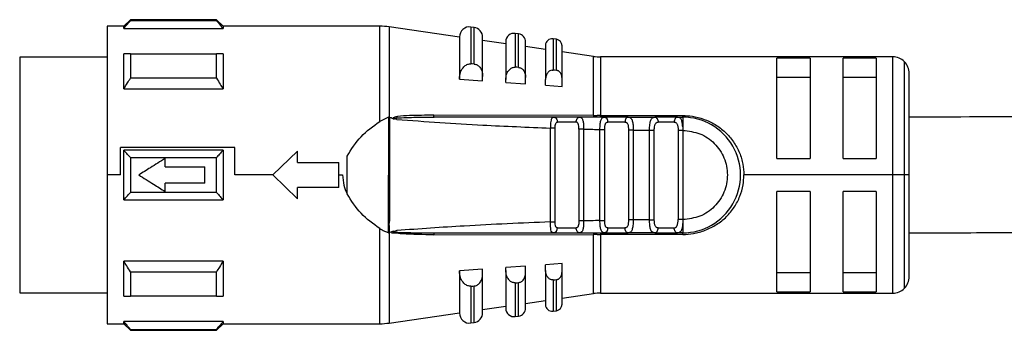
# Model space of a CAD drawing. Header units: millimetres. Extents: x -498 to 2211, y 417 to 918.
# Tile 18 of 23: x 1146 to 1206, y 649 to 668. Entities that reach past the tile are written whole.
import ezdxf

# ---------------------------------------------------------------- set-up
doc = ezdxf.new("R2010")
doc.units = ezdxf.units.MM

# ---------------------------------------------------------------- blocks, each defined once
blk = doc.blocks.new('Drawing View6')
at = {"color": 7, "linetype": 'Continuous', "lineweight": 25}
for p, q in [((-616.15, -1.095), (-617.15, -1.095)), ((-617.15, -1.095), (-617.15, -10.095)), ((-615.75, -0.695), (-616.15, -1.095)), ((-616.15, -1.221), (-616.15, -1.095)), ((-610.55, -0.695), (-615.75, -0.695)), ((-610.55, -0.755), (-615.75, -0.755)), ((-610.15, -1.095), (-610.55, -0.695)), ((-610.55, -0.755), (-610.55, -0.695)), ((-600.673, -1.095), (-610.15, -1.095)), ((-610.15, -1.095), (-610.15, -1.221)), ((-600.673, -6.859), (-600.673, -1.095)), ((-595.85, -1.748), (-600.104, -1.136)), ((-600.104, -1.136), (-600.104, -6.604)), ((-594.965, -1.168), (-595.165, -1.14)), ((-595.165, -1.14), (-595.165, -3.366)), ((-594.965, -3.381), (-594.965, -1.168)), ((-616.15, -1.221), (-610.15, -1.221)), ((-595.85, -1.734), (-595.85, -4.271)), ((-594.45, -4.127), (-594.45, -1.762)), ((-592.279, -1.555), (-592.479, -1.526)), ((-592.279, -3.586), (-592.279, -1.555)), ((-593.05, -2.151), (-594.45, -1.95)), ((-593.05, -2.021), (-593.05, -4.308)), ((-591.85, -4.197), (-591.85, -2.05)), ((-590.65, -2.497), (-591.85, -2.324)), ((-590.65, -2.251), (-590.65, -4.324)), ((-589.993, -1.884), (-590.193, -1.855)), ((-589.993, -3.762), (-589.993, -1.884)), ((-589.65, -4.244), (-589.65, -2.28)), ((-617.15, -2.97), (-622.45, -2.97)), ((-622.45, -2.97), (-622.45, -17.22)), ((-616.15, -4.881), (-616.15, -2.76)), ((-615.75, -2.76), (-610.55, -2.76)), ((-587.745, -2.915), (-589.65, -2.641)), ((-587.745, -6.495), (-587.745, -2.915)), ((-569.65, -2.945), (-587.318, -2.945)), ((-587.318, -2.945), (-587.318, -6.496)), ((-569.65, -10.095), (-569.65, -2.945)), ((-595.25, -3.368), (-595.165, -3.366)), ((-574.65, -3.016), (-576.65, -3.016)), ((-576.65, -9.095), (-576.65, -3.016)), ((-574.65, -3.016), (-574.65, -9.095)), ((-570.65, -3.016), (-572.65, -3.016)), ((-572.65, -9.095), (-572.65, -3.016)), ((-570.65, -3.016), (-570.65, -9.095)), ((-568.943, -10.095), (-568.943, -3.238)), ((-594.45, -4.391), (-594.45, -4.127)), ((-568.65, -10.095), (-568.65, -3.945)), ((-610.55, -4.238), (-615.75, -4.238)), ((-595.85, -4.292), (-595.85, -4.271)), ((-595.85, -4.292), (-594.45, -4.391)), ((-593.05, -4.491), (-593.05, -4.308)), ((-593.05, -4.491), (-591.85, -4.577)), ((-591.85, -4.577), (-591.85, -4.197)), ((-590.65, -4.663), (-590.65, -4.324)), ((-590.65, -4.663), (-589.65, -4.735)), ((-589.65, -4.735), (-589.65, -4.244)), ((-576.65, -4.179), (-574.65, -4.179)), ((-572.65, -4.179), (-570.65, -4.179)), ((-616.15, -4.881), (-610.15, -4.881)), ((-587.745, -6.495), (-597.409, -6.479)), ((-587.318, -6.595), (-587.318, -6.496)), ((-600.153, -6.605), (-600.673, -6.859)), ((-600.153, -6.605), (-600.159, -13.584)), ((-600.082, -6.61), (-600.089, -11.961)), ((-599.64, -6.733), (-599.791, -6.699)), ((-590.162, -6.595), (-590.078, -6.617)), ((-588.58, -6.595), (-590.162, -6.595)), ((-588.8, -6.895), (-589.93, -6.895)), ((-588.66, -6.617), (-588.58, -6.595)), ((-588.58, -6.595), (-588.508, -6.625)), ((-585.643, -6.595), (-587.084, -6.595)), ((-585.845, -6.895), (-586.874, -6.895)), ((-585.643, -6.595), (-585.716, -6.617)), ((-585.643, -6.595), (-585.558, -6.625)), ((-585.643, -6.595), (-584.038, -6.595)), ((-582.67, -6.595), (-584.038, -6.595)), ((-582.864, -6.895), (-583.841, -6.895)), ((-582.616, -6.61), (-582.746, -6.616)), ((-582.569, -6.621), (-582.67, -6.595)), ((-582.67, -6.595), (-582.35, -6.595)), ((-590.356, -12.937), (-590.356, -7.253)), ((-590.069, -12.937), (-590.069, -7.253)), ((-588.631, -7.316), (-588.631, -12.875)), ((-588.344, -7.316), (-588.344, -12.875)), ((-587.356, -7.34), (-587.069, -7.34)), ((-587.356, -12.85), (-587.356, -7.34)), ((-587.069, -12.85), (-587.069, -7.34)), ((-585.631, -7.375), (-585.631, -12.815)), ((-585.344, -7.375), (-584.357, -7.386)), ((-585.344, -7.375), (-585.344, -12.814)), ((-584.356, -12.806), (-584.357, -7.386)), ((-584.069, -12.805), (-584.069, -7.386)), ((-582.631, -7.395), (-582.631, -12.795)), ((-582.35, -7.179), (-582.344, -7.395)), ((-582.344, -7.395), (-582.344, -12.795)), ((-616.35, -10.095), (-616.35, -8.434)), ((-609.443, -8.434), (-616.35, -8.434)), ((-616.15, -11.595), (-616.15, -8.595)), ((-610.15, -8.595), (-616.15, -8.595)), ((-609.443, -10.095), (-609.443, -8.434)), ((-607.15, -10.095), (-605.65, -8.645)), ((-605.65, -9.345), (-605.65, -8.645)), ((-615.75, -9.038), (-610.55, -9.038)), ((-613.65, -9.595), (-613.65, -9.095)), ((-605.65, -9.345), (-603.15, -9.345)), ((-603.15, -10.845), (-603.15, -9.345)), ((-602.65, -11.234), (-602.65, -8.956)), ((-576.65, -9.095), (-574.65, -9.095)), ((-572.65, -9.095), (-570.65, -9.095)), ((-616.35, -10.095), (-617.15, -10.095)), ((-617.15, -10.095), (-617.15, -19.095)), ((-613.65, -9.595), (-611.25, -9.595)), ((-611.25, -10.595), (-611.25, -9.595)), ((-607.15, -10.095), (-609.443, -10.095)), ((-605.65, -11.545), (-607.15, -10.095)), ((-603.15, -10.095), (-602.92, -10.095)), ((-569.65, -10.095), (-578.65, -10.095)), ((-568.943, -10.095), (-569.65, -10.095)), ((-569.65, -17.245), (-569.65, -10.095)), ((-568.65, -10.095), (-568.943, -10.095)), ((-568.943, -16.952), (-568.943, -10.095)), ((-568.65, -16.245), (-568.65, -10.095)), ((-611.25, -10.595), (-613.65, -10.595)), ((-613.65, -11.095), (-613.65, -10.595)), ((-610.55, -11.152), (-615.75, -11.152)), ((-603.15, -10.845), (-605.65, -10.845)), ((-605.65, -11.545), (-605.65, -10.845)), ((-574.65, -11.095), (-576.65, -11.095)), ((-576.65, -17.175), (-576.65, -11.095)), ((-574.65, -11.095), (-574.65, -17.175)), ((-570.65, -11.095), (-572.65, -11.095)), ((-572.65, -17.175), (-572.65, -11.095)), ((-570.65, -11.095), (-570.65, -17.175)), ((-616.15, -11.595), (-610.15, -11.595)), ((-600.089, -11.961), (-600.091, -12.899)), ((-600.096, -13.159), (-600.091, -12.899)), ((-587.356, -12.85), (-587.069, -12.85)), ((-584.356, -12.806), (-585.344, -12.814)), ((-582.344, -12.795), (-582.35, -13.01)), ((-600.673, -19.095), (-600.673, -13.332)), ((-600.104, -13.588), (-600.104, -19.054)), ((-600.096, -13.306), (-600.103, -13.588)), ((-599.869, -13.501), (-600.103, -13.588)), ((-600.096, -13.159), (-600.096, -13.306)), ((-599.954, -13.595), (-598.044, -13.595)), ((-599.869, -13.501), (-599.639, -13.458)), ((-597.409, -13.712), (-587.745, -13.696)), ((-590.162, -13.595), (-588.58, -13.595)), ((-589.93, -13.295), (-588.8, -13.295)), ((-588.58, -13.595), (-588.661, -13.573)), ((-587.745, -17.276), (-587.745, -13.696)), ((-582.35, -13.695), (-587.318, -13.695)), ((-587.318, -13.695), (-587.318, -17.245)), ((-587.084, -13.595), (-587.161, -13.567)), ((-587.084, -13.595), (-587.004, -13.572)), ((-587.084, -13.595), (-585.643, -13.595)), ((-586.874, -13.295), (-585.845, -13.295)), ((-585.643, -13.595), (-585.716, -13.574)), ((-584.038, -13.595), (-585.643, -13.595)), ((-584.038, -13.595), (-584.125, -13.566)), ((-584.038, -13.595), (-582.67, -13.595)), ((-583.841, -13.295), (-582.864, -13.295)), ((-582.746, -13.574), (-582.616, -13.581)), ((-582.571, -13.569), (-582.67, -13.595)), ((-582.35, -13.595), (-582.67, -13.595)), ((-610.15, -15.31), (-616.15, -15.31)), ((-610.15, -15.31), (-610.15, -17.431)), ((-589.65, -15.456), (-590.65, -15.528)), ((-589.65, -15.947), (-589.65, -15.456)), ((-615.75, -15.952), (-610.55, -15.952)), ((-594.45, -15.799), (-595.85, -15.898)), ((-595.85, -15.919), (-595.85, -15.898)), ((-595.85, -15.919), (-595.85, -18.457)), ((-594.45, -16.064), (-594.45, -15.799)), ((-594.45, -18.428), (-594.45, -16.064)), ((-591.85, -15.614), (-593.05, -15.7)), ((-593.05, -15.883), (-593.05, -15.7)), ((-593.05, -15.883), (-593.05, -18.169)), ((-591.85, -15.994), (-591.85, -15.614)), ((-591.85, -18.141), (-591.85, -15.994)), ((-590.65, -15.866), (-590.65, -15.528)), ((-590.65, -15.866), (-590.65, -17.939)), ((-589.65, -17.911), (-589.65, -15.947)), ((-574.65, -16.011), (-576.65, -16.011)), ((-570.65, -16.011), (-572.65, -16.011)), ((-592.479, -16.62), (-592.479, -18.664)), ((-592.279, -18.636), (-592.279, -16.605)), ((-590.193, -16.444), (-590.193, -18.335)), ((-589.993, -18.307), (-589.993, -16.429)), ((-622.45, -17.22), (-617.15, -17.22)), ((-595.165, -16.824), (-595.25, -16.823)), ((-595.165, -16.824), (-595.165, -19.051)), ((-594.965, -19.022), (-594.965, -16.809)), ((-587.318, -17.245), (-569.65, -17.245)), ((-576.65, -17.175), (-574.65, -17.175)), ((-572.65, -17.175), (-570.65, -17.175)), ((-610.55, -17.431), (-615.75, -17.431)), ((-591.85, -17.867), (-590.65, -17.694)), ((-589.65, -17.55), (-587.745, -17.276)), ((-600.104, -19.054), (-595.85, -18.442)), ((-594.45, -18.241), (-593.05, -18.039)), ((-590.193, -18.335), (-589.993, -18.307)), ((-616.15, -19.095), (-616.15, -18.969)), ((-610.15, -18.969), (-616.15, -18.969)), ((-610.15, -18.969), (-610.15, -19.095)), ((-595.165, -19.051), (-594.965, -19.022)), ((-592.479, -18.664), (-592.279, -18.636)), ((-617.15, -19.095), (-616.15, -19.095)), ((-616.15, -19.095), (-615.75, -19.495)), ((-615.75, -19.436), (-610.55, -19.436)), ((-615.75, -19.436), (-615.75, -19.495)), ((-615.75, -19.495), (-610.55, -19.495)), ((-610.55, -19.495), (-610.15, -19.095)), ((-610.15, -19.095), (-600.673, -19.095))]:
    blk.add_line(p, q, dxfattribs=at)
at = {"color": 7, "linetype": 'Continuous', "lineweight": 25, "flags": 128}
for points in [[(-592.479, -1.526), (-592.479, -1.659), (-592.479, -2.053), (-592.479, -2.697), (-592.479, -3.57)], [(-590.193, -1.855), (-590.193, -1.978), (-590.193, -2.342), (-590.193, -2.938), (-590.193, -3.746)], [(-615.75, -2.76), (-615.75, -2.926), (-615.75, -3.098), (-615.75, -3.275), (-615.75, -3.458), (-615.75, -3.646), (-615.75, -3.838), (-615.75, -4.036), (-615.75, -4.238)], [(-610.55, -4.238), (-610.55, -4.036), (-610.55, -3.838), (-610.55, -3.646), (-610.55, -3.458), (-610.55, -3.275), (-610.55, -3.098), (-610.55, -2.926), (-610.55, -2.76)], [(-610.15, -2.76), (-610.15, -2.984), (-610.15, -3.221), (-610.15, -3.471), (-610.15, -3.731), (-610.15, -4.003), (-610.15, -4.286), (-610.15, -4.579), (-610.15, -4.881)], [(-594.965, -3.381), (-595.077, -3.373), (-595.165, -3.366)], [(-592.279, -3.586), (-592.391, -3.577), (-592.479, -3.57)], [(-589.993, -3.762), (-590.105, -3.753), (-590.193, -3.746)], [(-587.318, -6.496), (-584.536, -6.496), (-582.35, -6.496)], [(-584.038, -6.595), (-584, -6.601), (-583.963, -6.618), (-583.929, -6.646), (-583.899, -6.683), (-583.874, -6.729), (-583.856, -6.78), (-583.845, -6.837), (-583.841, -6.895)], [(-610.15, -8.595), (-610.15, -8.968), (-610.15, -9.343), (-610.15, -9.719), (-610.15, -10.095), (-610.15, -10.472), (-610.15, -10.848), (-610.15, -11.223), (-610.15, -11.595)], [(-615.75, -9.038), (-615.75, -9.302), (-615.75, -9.566), (-615.75, -9.83), (-615.75, -10.095), (-615.75, -10.36), (-615.75, -10.625), (-615.75, -10.889), (-615.75, -11.152)], [(-610.55, -11.152), (-610.55, -10.889), (-610.55, -10.625), (-610.55, -10.36), (-610.55, -10.095), (-610.55, -9.83), (-610.55, -9.566), (-610.55, -9.302), (-610.55, -9.038)], [(-584.038, -13.595), (-584, -13.59), (-583.963, -13.572), (-583.929, -13.545), (-583.899, -13.507), (-583.874, -13.462), (-583.856, -13.41), (-583.845, -13.354), (-583.841, -13.295)], [(-616.15, -17.431), (-616.15, -17.206), (-616.15, -16.969), (-616.15, -16.72), (-616.15, -16.459), (-616.15, -16.187), (-616.15, -15.905), (-616.15, -15.612), (-616.15, -15.31)], [(-615.75, -15.952), (-615.75, -16.155), (-615.75, -16.352), (-615.75, -16.545), (-615.75, -16.733), (-615.75, -16.915), (-615.75, -17.093), (-615.75, -17.265), (-615.75, -17.431)], [(-610.55, -17.431), (-610.55, -17.265), (-610.55, -17.093), (-610.55, -16.915), (-610.55, -16.733), (-610.55, -16.545), (-610.55, -16.352), (-610.55, -16.155), (-610.55, -15.952)], [(-592.479, -16.62), (-592.367, -16.612), (-592.279, -16.605)], [(-590.193, -16.444), (-590.081, -16.436), (-589.993, -16.429)], [(-595.165, -16.824), (-595.053, -16.816), (-594.965, -16.809)]]:
    blk.add_lwpolyline(points, dxfattribs=at)
at = {"color": 7, "linetype": 'Continuous', "lineweight": 25}
for centre, radius, start, end in [((-472.684, -0.704), 143.066, 179.99659, 180.02047), ((-600.673, -5.095), 4, 81.81012, 90), ((-595.25, -1.734), 0.6, 81.81012, 180), ((-595.05, -1.762), 0.6, 0, 81.81012), ((-592.55, -2.021), 0.5, 81.81012, 180), ((-592.35, -2.05), 0.5, 0, 81.81012), ((-590.25, -2.251), 0.4, 81.81012, 180), ((-590.05, -2.28), 0.4, 0, 81.81012), ((-587.318, 0.055), 3, 261.81012, 270), ((-569.65, -3.945), 1, 45, 90), ((-569.65, -3.945), 1, 0, 45), ((-587.604, -6.509), 0.142, 174.21204, 217.43346), ((-587.139, -6.857), 0.267, 351.75577, 78.1684), ((-582.35, -10.095), 3.5, 270.00002, 90.00067), ((-590.201, -13.325), 0.273, 278.17769, 6.33572), ((-587.604, -13.682), 0.142, 142.57549, 185.78888), ((-426.732, -13.677), 160.586, 179.97068, 180.00612), ((-587.139, -13.334), 0.267, 281.83149, 8.24442), ((-569.65, -16.245), 1, 315, 0), ((-587.318, -20.245), 3, 90, 98.18988), ((-569.65, -16.245), 1, 270, 315), ((-595.25, -18.457), 0.6, 180, 278.18988), ((-595.05, -18.428), 0.6, 278.18988, 0), ((-592.55, -18.169), 0.5, 180, 278.18988), ((-592.35, -18.141), 0.5, 278.18988, 0), ((-590.25, -17.939), 0.4, 180, 278.18988), ((-590.05, -17.911), 0.4, 278.18988, 360), ((-600.673, -15.095), 4, 270, 278.18988), ((-753.643, -19.487), 143.093, 359.99659, 0.02047)]:
    blk.add_arc(centre, radius, start, end, dxfattribs=at)
for points, knots in [([(-616.15, -1.221), (-616.077, -1.135), (-615.947, -0.978), (-615.811, -0.824), (-615.75, -0.755)], [0, 0, 0, 0, 0.553792, 1, 1, 1, 1]), ([(-610.55, -0.755), (-610.473, -0.842), (-610.337, -0.997), (-610.207, -1.153), (-610.15, -1.221)], [0, 0, 0, 0, 0.566189, 1, 1, 1, 1]), ([(-615.75, -2.76), (-615.827, -2.76), (-615.963, -2.76), (-616.093, -2.76), (-616.15, -2.76)], [0, 0, 0, 0, 0.566235, 1, 1, 1, 1]), ([(-610.15, -2.76), (-610.222, -2.76), (-610.353, -2.76), (-610.489, -2.76), (-610.55, -2.76)], [0, 0, 0, 0, 0.553742, 1, 1, 1, 1]), ([(-595.85, -4.271), (-595.839, -4.143), (-595.818, -3.905), (-595.666, -3.614), (-595.496, -3.456), (-595.355, -3.387), (-595.284, -3.374), (-595.25, -3.368)], [0, 0, 0, 0, 0.325938, 0.603471, 0.815327, 0.910521, 1, 1, 1, 1]), ([(-594.965, -3.381), (-594.933, -3.386), (-594.87, -3.394), (-594.748, -3.447), (-594.603, -3.573), (-594.475, -3.815), (-594.459, -4.015), (-594.45, -4.127)], [0, 0, 0, 0, 0.095969, 0.193666, 0.400239, 0.664134, 1, 1, 1, 1]), ([(-593.05, -4.308), (-593.041, -4.209), (-593.026, -4.024), (-592.907, -3.788), (-592.767, -3.651), (-592.643, -3.589), (-592.58, -3.577), (-592.55, -3.572)], [0, 0, 0, 0, 0.30579, 0.570569, 0.801387, 0.904132, 1, 1, 1, 1]), ([(-592.55, -3.572), (-592.537, -3.57), (-592.513, -3.568), (-592.489, -3.57), (-592.479, -3.57)], [0, 0, 0, 0, 0.559949, 1, 1, 1, 1]), ([(-444.65, -3.314), (-444.787, -3.315), (-446.396, -3.319), (-449.145, -3.348), (-452.622, -3.39), (-455.476, -3.434), (-458.055, -3.479), (-460.65, -3.53), (-467.245, -3.675), (-475.847, -3.919), (-486.328, -4.277), (-494.624, -4.584), (-502.16, -4.873), (-509.253, -5.146), (-516.063, -5.404), (-523.032, -5.657), (-529.889, -5.889), (-536.159, -6.081), (-541.972, -6.237), (-547.522, -6.366), (-553.65, -6.479), (-560.737, -6.573), (-565.873, -6.588), (-568.65, -6.595)], [0, 0, 0, 0, 0.003299, 0.038723, 0.066193, 0.087049, 0.107518, 0.1284, 0.149641, 0.266738, 0.336445, 0.403798, 0.46814, 0.519546, 0.576136, 0.633554, 0.688706, 0.742373, 0.78537, 0.829262, 0.876402, 0.933171, 1, 1, 1, 1]), ([(-592.279, -3.586), (-592.253, -3.589), (-592.2, -3.597), (-592.098, -3.641), (-591.977, -3.744), (-591.871, -3.943), (-591.857, -4.106), (-591.85, -4.197)], [0, 0, 0, 0, 0.0973422, 0.1964691, 0.4058392, 0.6696995, 1, 1, 1, 1]), ([(-590.25, -3.747), (-590.296, -3.759), (-590.397, -3.784), (-590.528, -3.908), (-590.629, -4.093), (-590.643, -4.244), (-590.65, -4.324)], [0, 0, 0, 0, 0.1849, 0.408712, 0.685985, 1, 1, 1, 1]), ([(-590.25, -3.747), (-590.239, -3.746), (-590.22, -3.745), (-590.201, -3.746), (-590.193, -3.746)], [0, 0, 0, 0, 0.559946, 1, 1, 1, 1]), ([(-589.65, -4.244), (-589.656, -4.173), (-589.666, -4.046), (-589.751, -3.888), (-589.848, -3.806), (-589.93, -3.77), (-589.972, -3.765), (-589.993, -3.762)], [0, 0, 0, 0, 0.3239212, 0.5873998, 0.803788, 0.9012293, 1, 1, 1, 1]), ([(-616.15, -4.881), (-616.077, -4.762), (-615.947, -4.546), (-615.811, -4.333), (-615.75, -4.238)], [0, 0, 0, 0, 0.553792, 1, 1, 1, 1]), ([(-610.55, -4.238), (-610.473, -4.359), (-610.337, -4.571), (-610.207, -4.787), (-610.15, -4.881)], [0, 0, 0, 0, 0.566189, 1, 1, 1, 1]), ([(-597.409, -6.479), (-597.899, -6.482), (-598.629, -6.487), (-599.395, -6.523), (-599.713, -6.579), (-599.808, -6.604), (-599.86, -6.643), (-599.87, -6.658), (-599.873, -6.668), (-599.874, -6.679), (-599.871, -6.685), (-599.87, -6.689)], [0, 0, 0, 0, 0.5806363, 0.8658055, 0.9061991, 0.9694413, 0.9816748, 0.9866619, 0.9911675, 0.9954991, 1, 1, 1, 1]), ([(-597.383, -6.595), (-597.384, -6.595), (-597.385, -6.595), (-597.39, -6.592), (-597.394, -6.58), (-597.4, -6.556), (-597.405, -6.525), (-597.408, -6.494), (-597.409, -6.479)], [0, 0, 0, 0, 0.049755, 0.133456, 0.408467, 0.532389, 0.771005, 1, 1, 1, 1]), ([(-587.745, -6.495), (-587.706, -6.495), (-587.635, -6.495), (-587.564, -6.496), (-587.532, -6.496)], [0, 0, 0, 0, 0.5599328, 1, 1, 1, 1]), ([(-587.318, -6.496), (-587.358, -6.496), (-587.43, -6.496), (-587.501, -6.496), (-587.532, -6.496)], [0, 0, 0, 0, 0.559726, 1, 1, 1, 1]), ([(-582.35, -6.496), (-582.155, -6.501), (-581.722, -6.513), (-581.057, -6.707), (-580.374, -7.02), (-579.762, -7.486), (-579.26, -8.066), (-578.906, -8.729), (-578.684, -9.417), (-578.661, -9.878), (-578.65, -10.095)], [0, 0, 0, 0, 0.100297, 0.22208, 0.35706, 0.494645, 0.628497, 0.762991, 0.888425, 1, 1, 1, 1]), ([(-602.65, -8.956), (-602.39, -8.542), (-601.866, -7.708), (-601.073, -7.143), (-600.673, -6.859)], [0, 0, 0, 0, 0.496428, 1, 1, 1, 1]), ([(-600.104, -6.604), (-600.112, -6.602), (-600.129, -6.6), (-600.145, -6.603), (-600.153, -6.605)], [0, 0, 0, 0, 0.500602, 1, 1, 1, 1]), ([(-600.104, -6.604), (-600.099, -6.605), (-600.092, -6.606), (-600.085, -6.609), (-600.082, -6.61)], [0, 0, 0, 0, 0.5557215, 1, 1, 1, 1]), ([(-599.87, -6.689), (-599.91, -6.674), (-599.98, -6.648), (-600.051, -6.621), (-600.082, -6.61)], [0, 0, 0, 0, 0.559552, 1, 1, 1, 1]), ([(-599.87, -6.689), (-599.864, -6.691), (-599.848, -6.696), (-599.823, -6.7), (-599.804, -6.709), (-599.795, -6.707), (-599.793, -6.706), (-599.792, -6.705), (-599.791, -6.702), (-599.791, -6.7), (-599.791, -6.699)], [0, 0, 0, 0, 0.219058, 0.584738, 0.867155, 0.887733, 0.906757, 0.926, 0.947181, 1, 1, 1, 1]), ([(-599.812, -6.652), (-599.821, -6.654), (-599.832, -6.656), (-599.844, -6.661), (-599.847, -6.664), (-599.85, -6.667), (-599.85, -6.669), (-599.851, -6.671), (-599.85, -6.672), (-599.85, -6.673)], [0, 0, 0, 0, 0.571754, 0.690168, 0.803366, 0.861897, 0.911571, 0.955977, 1, 1, 1, 1]), ([(-599.85, -6.673), (-599.849, -6.674), (-599.847, -6.677), (-599.841, -6.682), (-599.823, -6.691), (-599.805, -6.695), (-599.791, -6.699)], [0, 0, 0, 0, 0.068493, 0.149045, 0.357724, 1, 1, 1, 1]), ([(-599.812, -6.652), (-599.409, -6.633), (-598.6, -6.593), (-597.791, -6.595), (-597.383, -6.595)], [0, 0, 0, 0, 0.49694, 1, 1, 1, 1]), ([(-599.64, -6.733), (-597.908, -6.856), (-594.816, -7.075), (-591.719, -7.199), (-590.356, -7.253)], [0, 0, 0, 0, 0.559906, 1, 1, 1, 1]), ([(-597.708, -6.596), (-597.655, -6.595), (-597.548, -6.593), (-597.442, -6.589), (-597.389, -6.588)], [0, 0, 0, 0, 0.499654, 1, 1, 1, 1]), ([(-590.162, -6.595), (-591.511, -6.595), (-593.92, -6.595), (-596.325, -6.595), (-597.383, -6.595)], [0, 0, 0, 0, 0.560034, 1, 1, 1, 1]), ([(-590.162, -6.595), (-590.197, -6.604), (-590.248, -6.616), (-590.29, -6.699), (-590.318, -6.794), (-590.34, -6.922), (-590.352, -7.084), (-590.355, -7.193), (-590.356, -7.253)], [0, 0, 0, 0, 0.2548084, 0.3825468, 0.5087663, 0.6919106, 0.8306334, 1, 1, 1, 1]), ([(-590.073, -6.617), (-590.114, -6.61), (-590.166, -6.601), (-590.211, -6.613), (-590.22, -6.615)], [0, 0, 0, 0, 0.7927763, 1, 1, 1, 1]), ([(-590.078, -6.617), (-590.077, -6.617), (-590.046, -6.625), (-589.995, -6.681), (-589.941, -6.777), (-589.934, -6.856), (-589.93, -6.895)], [0, 0, 0, 0, 0.0172161, 0.3448107, 0.6724054, 1, 1, 1, 1]), ([(-590.069, -7.253), (-590.067, -7.2), (-590.065, -7.098), (-590.04, -6.976), (-589.994, -6.906), (-589.952, -6.899), (-589.93, -6.895)], [0, 0, 0, 0, 0.306116, 0.590246, 0.796606, 1, 1, 1, 1]), ([(-588.8, -6.895), (-588.797, -6.856), (-588.791, -6.777), (-588.739, -6.681), (-588.691, -6.625), (-588.662, -6.617), (-588.66, -6.617)], [0, 0, 0, 0, 0.3277106, 0.6554212, 0.9831318, 1, 1, 1, 1]), ([(-588.631, -7.316), (-588.633, -7.256), (-588.635, -7.144), (-588.658, -7.023), (-588.689, -6.956), (-588.718, -6.921), (-588.755, -6.899), (-588.785, -6.897), (-588.8, -6.895)], [0, 0, 0, 0, 0.295847, 0.552757, 0.665884, 0.776093, 0.88594, 1, 1, 1, 1]), ([(-588.507, -6.617), (-588.516, -6.614), (-588.564, -6.601), (-588.621, -6.61), (-588.666, -6.617)], [0, 0, 0, 0, 0.199882, 1, 1, 1, 1]), ([(-587.084, -6.595), (-587.363, -6.595), (-587.862, -6.595), (-588.361, -6.595), (-588.58, -6.595)], [0, 0, 0, 0, 0.560006, 1, 1, 1, 1]), ([(-588.508, -6.625), (-588.492, -6.63), (-588.455, -6.64), (-588.419, -6.706), (-588.377, -6.821), (-588.355, -6.984), (-588.345, -7.167), (-588.344, -7.266), (-588.344, -7.316)], [0, 0, 0, 0, 0.111874, 0.262926, 0.414881, 0.698117, 0.848784, 1, 1, 1, 1]), ([(-587.356, -7.34), (-587.355, -7.286), (-587.352, -7.18), (-587.339, -6.991), (-587.314, -6.826), (-587.268, -6.707), (-587.206, -6.617), (-587.133, -6.604), (-587.084, -6.595)], [0, 0, 0, 0, 0.132336, 0.260797, 0.490495, 0.620539, 0.749428, 1, 1, 1, 1]), ([(-587.002, -6.617), (-587.049, -6.609), (-587.106, -6.601), (-587.155, -6.612), (-587.163, -6.614)], [0, 0, 0, 0, 0.831979, 1, 1, 1, 1]), ([(-587.069, -7.34), (-587.067, -7.281), (-587.065, -7.19), (-587.05, -7.081), (-587.031, -7.013), (-587.006, -6.961), (-586.973, -6.924), (-586.929, -6.901), (-586.893, -6.897), (-586.874, -6.895)], [0, 0, 0, 0, 0.272106, 0.413768, 0.538864, 0.650801, 0.761419, 0.87618, 1, 1, 1, 1]), ([(-585.716, -6.617), (-585.717, -6.617), (-585.745, -6.625), (-585.788, -6.681), (-585.836, -6.777), (-585.842, -6.856), (-585.845, -6.895)], [0, 0, 0, 0, 0.017874, 0.345249, 0.672625, 1, 1, 1, 1]), ([(-585.845, -6.895), (-585.824, -6.897), (-585.784, -6.899), (-585.735, -6.925), (-585.698, -6.967), (-585.66, -7.047), (-585.635, -7.186), (-585.633, -7.311), (-585.631, -7.375)], [0, 0, 0, 0, 0.1232946, 0.238521, 0.3514701, 0.4682735, 0.7259159, 1, 1, 1, 1]), ([(-585.556, -6.614), (-585.564, -6.613), (-585.614, -6.601), (-585.672, -6.609), (-585.722, -6.616)], [0, 0, 0, 0, 0.1524244, 1, 1, 1, 1]), ([(-585.558, -6.625), (-585.535, -6.63), (-585.485, -6.641), (-585.437, -6.713), (-585.385, -6.837), (-585.357, -7.013), (-585.344, -7.213), (-585.344, -7.321), (-585.344, -7.375)], [0, 0, 0, 0, 0.1273518, 0.2753003, 0.4253054, 0.7041072, 0.8498974, 1, 1, 1, 1]), ([(-584.357, -7.386), (-584.355, -7.323), (-584.353, -7.199), (-584.336, -7.029), (-584.312, -6.885), (-584.266, -6.737), (-584.188, -6.617), (-584.087, -6.604), (-584.038, -6.598)], [0, 0, 0, 0, 0.145861, 0.284683, 0.416939, 0.543177, 0.7791, 1, 1, 1, 1]), ([(-583.958, -6.618), (-584.009, -6.61), (-584.069, -6.601), (-584.12, -6.612), (-584.127, -6.614)], [0, 0, 0, 0, 0.8573313, 1, 1, 1, 1]), ([(-584.069, -7.386), (-584.068, -7.362), (-584.068, -7.295), (-584.057, -7.165), (-584.03, -7.045), (-583.986, -6.966), (-583.947, -6.927), (-583.899, -6.901), (-583.861, -6.897), (-583.841, -6.895)], [0, 0, 0, 0, 0.099379, 0.282431, 0.560494, 0.673864, 0.781998, 0.88923, 1, 1, 1, 1]), ([(-582.744, -6.618), (-582.766, -6.637), (-582.811, -6.676), (-582.855, -6.778), (-582.861, -6.856), (-582.864, -6.895)], [0, 0, 0, 0, 0.333254, 0.666627, 1, 1, 1, 1]), ([(-582.864, -6.895), (-582.846, -6.896), (-582.809, -6.899), (-582.76, -6.925), (-582.719, -6.965), (-582.685, -7.024), (-582.659, -7.098), (-582.636, -7.221), (-582.633, -7.325), (-582.631, -7.395)], [0, 0, 0, 0, 0.100004, 0.203833, 0.318994, 0.435559, 0.573982, 0.710878, 1, 1, 1, 1]), ([(-582.568, -6.616), (-582.579, -6.613), (-582.633, -6.601), (-582.697, -6.61), (-582.749, -6.618)], [0, 0, 0, 0, 0.1917171, 1, 1, 1, 1]), ([(-582.67, -6.595), (-582.696, -6.596), (-582.723, -6.596), (-582.744, -6.618), (-582.744, -6.618)], [0, 0, 0, 0, 0.999643, 1, 1, 1, 1]), ([(-582.35, -7.179), (-582.356, -7.096), (-582.368, -6.93), (-582.426, -6.743), (-582.486, -6.637), (-582.552, -6.625), (-582.569, -6.621)], [0, 0, 0, 0, 0.291978, 0.587462, 0.894649, 1, 1, 1, 1]), ([(-588.344, -7.316), (-588.159, -7.321), (-587.83, -7.329), (-587.501, -7.337), (-587.356, -7.34)], [0, 0, 0, 0, 0.559996, 1, 1, 1, 1]), ([(-582.344, -7.395), (-581.991, -7.437), (-581.285, -7.519), (-580.389, -8.144), (-579.79, -9.035), (-579.58, -10.095), (-579.79, -11.155), (-580.389, -12.047), (-581.285, -12.671), (-581.991, -12.754), (-582.344, -12.795)], [0, 0, 0, 0, 0.124999, 0.249999, 0.374999, 0.499999, 0.624999, 0.749999, 0.874999, 1, 1, 1, 1]), ([(-615.75, -9.038), (-615.827, -8.955), (-615.963, -8.809), (-616.093, -8.66), (-616.15, -8.595)], [0, 0, 0, 0, 0.566189, 1, 1, 1, 1]), ([(-610.15, -8.595), (-610.223, -8.678), (-610.353, -8.826), (-610.489, -8.973), (-610.55, -9.038)], [0, 0, 0, 0, 0.553792, 1, 1, 1, 1]), ([(-613.65, -9.095), (-613.949, -9.282), (-614.482, -9.615), (-615.015, -9.949), (-615.25, -10.095)], [0, 0, 0, 0, 0.559988, 1, 1, 1, 1]), ([(-615.25, -10.095), (-614.951, -10.282), (-614.418, -10.616), (-613.885, -10.949), (-613.65, -11.095)], [0, 0, 0, 0, 0.559989, 1, 1, 1, 1]), ([(-602.92, -10.095), (-602.906, -10.304), (-602.878, -10.7), (-602.723, -11.063), (-602.65, -11.234)], [0, 0, 0, 0, 0.526511, 1, 1, 1, 1]), ([(-582.35, -13.695), (-582.133, -13.684), (-581.665, -13.661), (-580.967, -13.45), (-580.284, -13.112), (-579.69, -12.635), (-579.211, -12.054), (-578.881, -11.4), (-578.675, -10.738), (-578.658, -10.298), (-578.65, -10.095)], [0, 0, 0, 0, 0.111654, 0.24051, 0.376183, 0.512093, 0.644057, 0.773959, 0.895726, 1, 1, 1, 1]), ([(-568.65, -13.595), (-566.843, -13.592), (-563.561, -13.586), (-559.134, -13.548), (-555.645, -13.505), (-552.782, -13.462), (-550.201, -13.417), (-547.608, -13.366), (-541.013, -13.223), (-532.41, -12.98), (-521.923, -12.624), (-513.619, -12.318), (-506.081, -12.029), (-498.996, -11.756), (-492.193, -11.498), (-485.223, -11.244), (-478.361, -11.01), (-472.089, -10.817), (-466.278, -10.66), (-460.735, -10.53), (-454.619, -10.416), (-447.547, -10.321), (-442.422, -10.307), (-439.65, -10.299)], [0, 0, 0, 0, 0.041801, 0.075948, 0.102487, 0.122605, 0.142274, 0.162337, 0.182752, 0.295339, 0.362364, 0.427221, 0.489145, 0.53844, 0.592739, 0.648022, 0.701112, 0.752712, 0.794029, 0.836206, 0.881412, 0.935864, 1, 1, 1, 1]), ([(-616.15, -11.595), (-616.077, -11.513), (-615.947, -11.364), (-615.811, -11.218), (-615.75, -11.152)], [0, 0, 0, 0, 0.553792, 1, 1, 1, 1]), ([(-610.55, -11.152), (-610.473, -11.235), (-610.337, -11.382), (-610.207, -11.531), (-610.15, -11.595)], [0, 0, 0, 0, 0.566189, 1, 1, 1, 1]), ([(-600.673, -13.332), (-601.073, -13.047), (-601.866, -12.483), (-602.39, -11.649), (-602.65, -11.234)], [0, 0, 0, 0, 0.503572, 1, 1, 1, 1]), ([(-590.356, -12.937), (-592.091, -13.009), (-595.188, -13.137), (-598.279, -13.36), (-599.639, -13.458)], [0, 0, 0, 0, 0.560093, 1, 1, 1, 1]), ([(-590.162, -13.595), (-590.198, -13.586), (-590.267, -13.568), (-590.326, -13.424), (-590.345, -13.249), (-590.354, -13.083), (-590.355, -12.987), (-590.356, -12.937)], [0, 0, 0, 0, 0.262172, 0.507602, 0.72834, 0.860106, 1, 1, 1, 1]), ([(-589.93, -13.295), (-589.942, -13.294), (-589.965, -13.291), (-589.994, -13.271), (-590.018, -13.24), (-590.044, -13.181), (-590.065, -13.081), (-590.067, -12.986), (-590.069, -12.937)], [0, 0, 0, 0, 0.110257, 0.218192, 0.32906, 0.447725, 0.716305, 1, 1, 1, 1]), ([(-588.631, -12.875), (-588.633, -12.933), (-588.635, -13.041), (-588.656, -13.16), (-588.686, -13.227), (-588.716, -13.264), (-588.754, -13.288), (-588.785, -13.293), (-588.8, -13.295)], [0, 0, 0, 0, 0.289848, 0.534701, 0.651177, 0.767495, 0.881293, 1, 1, 1, 1]), ([(-588.344, -12.875), (-588.344, -12.927), (-588.344, -13.03), (-588.354, -13.212), (-588.374, -13.369), (-588.416, -13.483), (-588.472, -13.572), (-588.537, -13.586), (-588.58, -13.595)], [0, 0, 0, 0, 0.134939, 0.265136, 0.494671, 0.619925, 0.747164, 1, 1, 1, 1]), ([(-587.356, -12.85), (-587.541, -12.855), (-587.87, -12.862), (-588.199, -12.871), (-588.344, -12.875)], [0, 0, 0, 0, 0.560004, 1, 1, 1, 1]), ([(-587.161, -13.567), (-587.182, -13.562), (-587.226, -13.552), (-587.268, -13.481), (-587.315, -13.364), (-587.339, -13.198), (-587.353, -13.009), (-587.355, -12.904), (-587.356, -12.85)], [0, 0, 0, 0, 0.125473, 0.276849, 0.429393, 0.697023, 0.84633, 1, 1, 1, 1]), ([(-586.874, -13.295), (-586.893, -13.294), (-586.929, -13.29), (-586.972, -13.267), (-587.006, -13.23), (-587.031, -13.179), (-587.049, -13.113), (-587.065, -13.005), (-587.067, -12.913), (-587.069, -12.85)], [0, 0, 0, 0, 0.123014, 0.237615, 0.348765, 0.461883, 0.577963, 0.716125, 1, 1, 1, 1]), ([(-585.631, -12.815), (-585.633, -12.884), (-585.636, -13.011), (-585.662, -13.15), (-585.7, -13.226), (-585.737, -13.265), (-585.785, -13.29), (-585.824, -13.293), (-585.845, -13.295)], [0, 0, 0, 0, 0.293609, 0.5428995, 0.6542748, 0.7640718, 0.8776841, 1, 1, 1, 1]), ([(-585.344, -12.814), (-585.344, -12.874), (-585.345, -12.991), (-585.358, -13.154), (-585.381, -13.295), (-585.423, -13.444), (-585.499, -13.57), (-585.595, -13.587), (-585.643, -13.596)], [0, 0, 0, 0, 0.140832, 0.276128, 0.406355, 0.532039, 0.771082, 1, 1, 1, 1]), ([(-584.125, -13.566), (-584.151, -13.561), (-584.205, -13.55), (-584.257, -13.474), (-584.311, -13.349), (-584.34, -13.173), (-584.355, -12.973), (-584.356, -12.863), (-584.356, -12.806)], [0, 0, 0, 0, 0.135567, 0.284949, 0.435576, 0.703754, 0.848231, 1, 1, 1, 1]), ([(-583.841, -13.295), (-583.859, -13.294), (-583.895, -13.292), (-583.942, -13.267), (-583.983, -13.227), (-584.016, -13.169), (-584.041, -13.096), (-584.064, -12.976), (-584.067, -12.874), (-584.069, -12.805)], [0, 0, 0, 0, 0.099405, 0.203266, 0.318943, 0.435652, 0.574102, 0.710976, 1, 1, 1, 1]), ([(-582.864, -13.295), (-582.844, -13.293), (-582.804, -13.289), (-582.754, -13.262), (-582.714, -13.22), (-582.67, -13.138), (-582.637, -12.998), (-582.633, -12.864), (-582.631, -12.795)], [0, 0, 0, 0, 0.112593, 0.221927, 0.332852, 0.45002, 0.718276, 1, 1, 1, 1]), ([(-582.35, -13.01), (-582.357, -13.098), (-582.371, -13.268), (-582.428, -13.453), (-582.49, -13.554), (-582.554, -13.566), (-582.571, -13.569)], [0, 0, 0, 0, 0.309628, 0.599465, 0.893183, 1, 1, 1, 1]), ([(-582.35, -13.01), (-582.35, -13.092), (-582.35, -13.254), (-582.35, -13.443), (-582.35, -13.571), (-582.35, -13.587), (-582.35, -13.595)], [0, 0, 0, 0, 0.25, 0.5, 0.75, 1, 1, 1, 1]), ([(-600.673, -13.332), (-600.579, -13.392), (-600.416, -13.496), (-600.235, -13.558), (-600.159, -13.584)], [0, 0, 0, 0, 0.580302, 1, 1, 1, 1]), ([(-600.159, -13.584), (-600.15, -13.586), (-600.132, -13.59), (-600.113, -13.589), (-600.103, -13.588)], [0, 0, 0, 0, 0.483169, 1, 1, 1, 1]), ([(-597.409, -13.712), (-598.046, -13.707), (-598.833, -13.702), (-599.644, -13.63), (-599.818, -13.574), (-599.854, -13.556), (-599.87, -13.539), (-599.875, -13.528), (-599.876, -13.52), (-599.875, -13.511), (-599.871, -13.505), (-599.869, -13.501)], [0, 0, 0, 0, 0.755693, 0.934963, 0.959842, 0.977411, 0.983893, 0.989328, 0.991876, 0.994439, 1, 1, 1, 1]), ([(-599.639, -13.458), (-599.701, -13.482), (-599.771, -13.509), (-599.845, -13.531), (-599.858, -13.535), (-599.863, -13.537), (-599.865, -13.538), (-599.865, -13.539), (-599.866, -13.54), (-599.866, -13.54), (-599.865, -13.541), (-599.863, -13.542), (-599.859, -13.544), (-599.836, -13.55), (-599.777, -13.554), (-599.425, -13.574), (-598.619, -13.588), (-597.852, -13.593), (-597.382, -13.595)], [0, 0, 0, 0, 0.072214, 0.081722, 0.08512, 0.087091, 0.087737, 0.087997, 0.088232, 0.08846, 0.088702, 0.089289, 0.091106, 0.093934, 0.116011, 0.155655, 0.482183, 1, 1, 1, 1]), ([(-597.382, -13.595), (-597.385, -13.597), (-597.391, -13.6), (-597.399, -13.625), (-597.405, -13.662), (-597.408, -13.695), (-597.409, -13.712)], [0, 0, 0, 0, 0.244855, 0.499998, 0.755142, 1, 1, 1, 1]), ([(-597.383, -13.595), (-595.578, -13.595), (-592.354, -13.595), (-589.134, -13.595), (-587.717, -13.595)], [0, 0, 0, 0, 0.5601316, 1, 1, 1, 1]), ([(-597.382, -13.595), (-596.036, -13.595), (-593.63, -13.595), (-591.222, -13.595), (-590.162, -13.595)], [0, 0, 0, 0, 0.559911, 1, 1, 1, 1]), ([(-590.223, -13.574), (-590.213, -13.577), (-590.166, -13.589), (-590.113, -13.58), (-590.071, -13.573)], [0, 0, 0, 0, 0.229034, 1, 1, 1, 1]), ([(-590.22, -13.575), (-590.211, -13.579), (-590.201, -13.582), (-590.19, -13.582), (-590.19, -13.582)], [0, 0, 0, 0, 0.937566, 1, 1, 1, 1]), ([(-588.661, -13.573), (-588.662, -13.573), (-588.691, -13.566), (-588.739, -13.51), (-588.791, -13.414), (-588.797, -13.335), (-588.8, -13.295)], [0, 0, 0, 0, 0.01491, 0.343274, 0.671637, 1, 1, 1, 1]), ([(-588.666, -13.574), (-588.621, -13.581), (-588.565, -13.589), (-588.516, -13.576), (-588.506, -13.574)], [0, 0, 0, 0, 0.798688, 1, 1, 1, 1]), ([(-588.58, -13.595), (-588.301, -13.595), (-587.802, -13.595), (-587.304, -13.595), (-587.084, -13.595)], [0, 0, 0, 0, 0.559997, 1, 1, 1, 1]), ([(-587.534, -13.695), (-587.573, -13.695), (-587.644, -13.695), (-587.715, -13.696), (-587.745, -13.696)], [0, 0, 0, 0, 0.560253, 1, 1, 1, 1]), ([(-587.534, -13.695), (-587.493, -13.695), (-587.422, -13.695), (-587.35, -13.695), (-587.318, -13.695)], [0, 0, 0, 0, 0.560115, 1, 1, 1, 1]), ([(-587.163, -13.577), (-587.155, -13.578), (-587.106, -13.59), (-587.049, -13.581), (-587.002, -13.574)], [0, 0, 0, 0, 0.165937, 1, 1, 1, 1]), ([(-585.716, -13.574), (-585.717, -13.573), (-585.745, -13.566), (-585.788, -13.51), (-585.836, -13.414), (-585.842, -13.335), (-585.845, -13.295)], [0, 0, 0, 0, 0.016291, 0.344194, 0.672097, 1, 1, 1, 1]), ([(-585.722, -13.574), (-585.673, -13.581), (-585.615, -13.59), (-585.567, -13.579), (-585.56, -13.577)], [0, 0, 0, 0, 0.870701, 1, 1, 1, 1]), ([(-584.127, -13.577), (-584.119, -13.579), (-584.068, -13.59), (-584.009, -13.58), (-583.958, -13.572)], [0, 0, 0, 0, 0.142859, 1, 1, 1, 1]), ([(-582.744, -13.572), (-582.766, -13.553), (-582.811, -13.515), (-582.855, -13.413), (-582.861, -13.334), (-582.864, -13.295)], [0, 0, 0, 0, 0.333172, 0.666586, 1, 1, 1, 1]), ([(-582.749, -13.572), (-582.698, -13.58), (-582.634, -13.59), (-582.58, -13.578), (-582.57, -13.575)], [0, 0, 0, 0, 0.816692, 1, 1, 1, 1]), ([(-582.67, -13.595), (-582.696, -13.595), (-582.723, -13.594), (-582.744, -13.572), (-582.744, -13.572)], [0, 0, 0, 0, 0.999275, 1, 1, 1, 1]), ([(-615.75, -15.952), (-615.827, -15.832), (-615.963, -15.619), (-616.093, -15.403), (-616.15, -15.31)], [0, 0, 0, 0, 0.5661893, 1, 1, 1, 1]), ([(-610.15, -15.31), (-610.223, -15.429), (-610.353, -15.645), (-610.489, -15.857), (-610.55, -15.952)], [0, 0, 0, 0, 0.5537923, 1, 1, 1, 1]), ([(-595.25, -16.823), (-595.284, -16.816), (-595.355, -16.803), (-595.496, -16.734), (-595.666, -16.576), (-595.818, -16.285), (-595.839, -16.048), (-595.85, -15.919)], [0, 0, 0, 0, 0.089482, 0.184693, 0.396628, 0.674165, 1, 1, 1, 1]), ([(-594.965, -16.809), (-594.934, -16.805), (-594.872, -16.797), (-594.75, -16.745), (-594.604, -16.619), (-594.475, -16.375), (-594.459, -16.176), (-594.45, -16.064)], [0, 0, 0, 0, 0.09377, 0.189049, 0.400199, 0.66412, 1, 1, 1, 1]), ([(-592.55, -16.619), (-592.579, -16.614), (-592.638, -16.603), (-592.755, -16.546), (-592.897, -16.416), (-593.023, -16.179), (-593.041, -15.986), (-593.05, -15.883)], [0, 0, 0, 0, 0.090894, 0.187707, 0.403221, 0.680517, 1, 1, 1, 1]), ([(-592.279, -16.605), (-592.253, -16.601), (-592.201, -16.594), (-592.099, -16.551), (-591.978, -16.447), (-591.871, -16.248), (-591.857, -16.084), (-591.85, -15.994)], [0, 0, 0, 0, 0.095358, 0.192264, 0.405805, 0.669689, 1, 1, 1, 1]), ([(-590.25, -16.443), (-590.273, -16.439), (-590.32, -16.431), (-590.415, -16.386), (-590.528, -16.283), (-590.629, -16.097), (-590.643, -15.946), (-590.65, -15.866)], [0, 0, 0, 0, 0.092113, 0.190371, 0.409273, 0.68628, 1, 1, 1, 1]), ([(-589.993, -16.429), (-589.972, -16.426), (-589.93, -16.42), (-589.848, -16.385), (-589.751, -16.302), (-589.666, -16.145), (-589.656, -16.017), (-589.65, -15.947)], [0, 0, 0, 0, 0.096571, 0.197429, 0.41274, 0.676188, 1, 1, 1, 1]), ([(-592.479, -16.62), (-592.492, -16.621), (-592.516, -16.622), (-592.539, -16.62), (-592.55, -16.619)], [0, 0, 0, 0, 0.553052, 1, 1, 1, 1]), ([(-590.193, -16.444), (-590.204, -16.445), (-590.223, -16.446), (-590.242, -16.444), (-590.25, -16.443)], [0, 0, 0, 0, 0.553505, 1, 1, 1, 1]), ([(-616.15, -17.431), (-616.078, -17.431), (-615.947, -17.431), (-615.811, -17.431), (-615.75, -17.431)], [0, 0, 0, 0, 0.553742, 1, 1, 1, 1]), ([(-610.55, -17.431), (-610.473, -17.431), (-610.337, -17.431), (-610.207, -17.431), (-610.15, -17.431)], [0, 0, 0, 0, 0.566235, 1, 1, 1, 1]), ([(-615.75, -19.436), (-615.827, -19.348), (-615.963, -19.194), (-616.093, -19.037), (-616.15, -18.969)], [0, 0, 0, 0, 0.566189, 1, 1, 1, 1]), ([(-610.15, -18.969), (-610.223, -19.056), (-610.353, -19.213), (-610.489, -19.367), (-610.55, -19.436)], [0, 0, 0, 0, 0.553792, 1, 1, 1, 1])]:
    blk.add_open_spline(points, degree=3, knots=knots, dxfattribs=at)
for points in [[(-582.35, -6.595), (-582.35, -6.594), (-582.35, -6.591), (-582.35, -6.57), (-582.35, -6.539), (-582.35, -6.51), (-582.35, -6.496)], [(-582.35, -6.595), (-582.35, -6.603), (-582.35, -6.62), (-582.35, -6.748), (-582.35, -6.936), (-582.35, -7.098), (-582.35, -7.179)], [(-590.069, -7.253), (-590.081, -7.253), (-590.105, -7.253), (-590.174, -7.253), (-590.26, -7.253), (-590.324, -7.253), (-590.356, -7.253)], [(-588.344, -7.316), (-588.376, -7.316), (-588.44, -7.316), (-588.526, -7.316), (-588.595, -7.316), (-588.619, -7.316), (-588.631, -7.316)], [(-585.344, -7.375), (-585.376, -7.375), (-585.44, -7.375), (-585.526, -7.375), (-585.595, -7.375), (-585.619, -7.375), (-585.631, -7.375)], [(-584.357, -7.386), (-584.324, -7.386), (-584.26, -7.386), (-584.174, -7.386), (-584.105, -7.386), (-584.081, -7.386), (-584.069, -7.386)], [(-582.344, -7.395), (-582.376, -7.395), (-582.44, -7.395), (-582.526, -7.395), (-582.595, -7.395), (-582.619, -7.395), (-582.631, -7.395)], [(-590.356, -12.937), (-590.324, -12.937), (-590.26, -12.937), (-590.174, -12.937), (-590.105, -12.937), (-590.081, -12.937), (-590.069, -12.937)], [(-588.344, -12.875), (-588.376, -12.875), (-588.44, -12.875), (-588.526, -12.875), (-588.595, -12.875), (-588.619, -12.875), (-588.631, -12.875)], [(-585.344, -12.814), (-585.376, -12.814), (-585.44, -12.814), (-585.526, -12.815), (-585.595, -12.815), (-585.619, -12.815), (-585.631, -12.815)], [(-584.356, -12.806), (-584.324, -12.806), (-584.26, -12.806), (-584.174, -12.805), (-584.105, -12.805), (-584.081, -12.805), (-584.069, -12.805)], [(-582.344, -12.795), (-582.376, -12.795), (-582.44, -12.795), (-582.526, -12.795), (-582.595, -12.795), (-582.619, -12.795), (-582.631, -12.795)], [(-582.35, -13.695), (-582.35, -13.68), (-582.35, -13.651), (-582.35, -13.62), (-582.35, -13.599), (-582.35, -13.597), (-582.35, -13.595)]]:
    blk.add_open_spline(points, degree=3, dxfattribs=at)

msp = doc.modelspace()

# ---------------------------------------------------------------- block references
at = {"color": 7, "linetype": 'Continuous', "lineweight": 25}
msp.add_blockref('Drawing View6', (1768.624, 668.49), dxfattribs=at)

doc.saveas('drawing.dxf')
